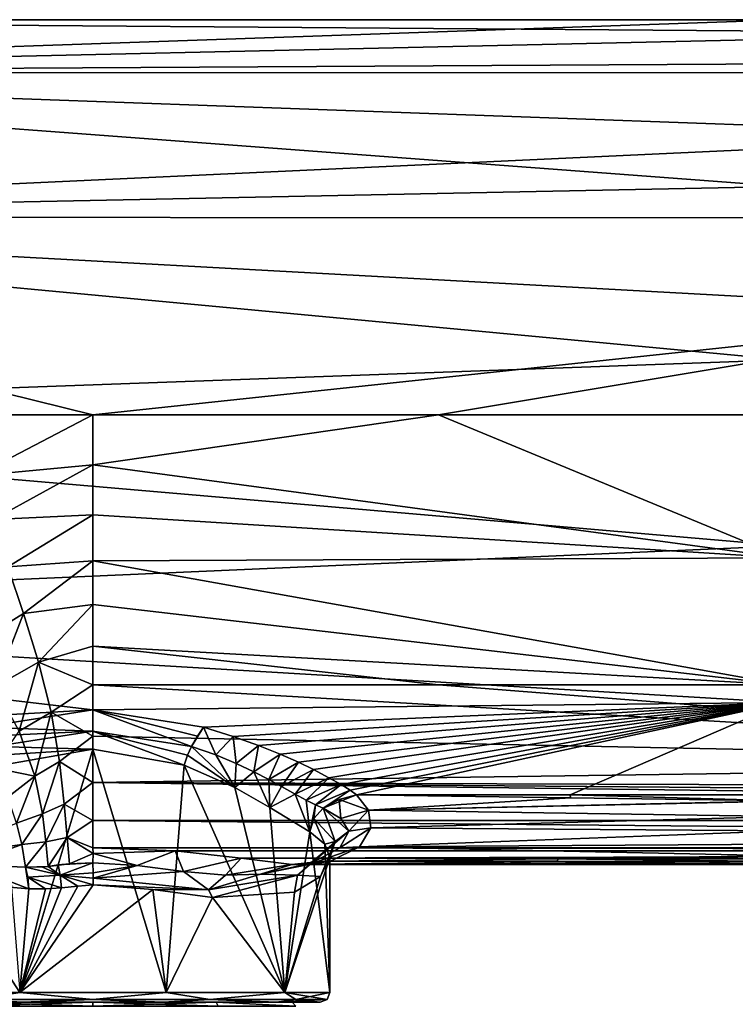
# Model space of a CAD drawing. Header units: millimetres. Extents: x -139 to 105, y 4 to 139.
# Tile 5 of 20: x -79 to -42, y 46 to 96. Entities that reach past the tile are written whole.
import ezdxf

# ---------------------------------------------------------------- set-up
doc = ezdxf.new("R2010")
doc.units = ezdxf.units.MM
doc.header["$LTSCALE"] = 69.95134
for name, color, linetype in [('102', 7, 'CONTINUOUS'), ('103', 7, 'CONTINUOUS'), ('106', 7, 'CONTINUOUS'), ('126', 7, 'CONTINUOUS'), ('127', 7, 'CONTINUOUS'), ('128', 7, 'CONTINUOUS'), ('129', 7, 'CONTINUOUS'), ('130', 7, 'CONTINUOUS'), ('131', 7, 'CONTINUOUS'), ('132', 7, 'CONTINUOUS'), ('133', 7, 'CONTINUOUS'), ('134', 7, 'CONTINUOUS'), ('135', 7, 'CONTINUOUS'), ('140', 7, 'CONTINUOUS'), ('141', 7, 'CONTINUOUS'), ('142', 7, 'CONTINUOUS'), ('143', 7, 'CONTINUOUS'), ('144', 7, 'CONTINUOUS'), ('145', 7, 'CONTINUOUS'), ('146', 7, 'CONTINUOUS'), ('147', 7, 'CONTINUOUS'), ('178', 7, 'CONTINUOUS'), ('180', 7, 'CONTINUOUS'), ('181', 7, 'CONTINUOUS'), ('182', 7, 'CONTINUOUS'), ('183', 7, 'CONTINUOUS'), ('230', 7, 'CONTINUOUS'), ('231', 7, 'CONTINUOUS')]:
    doc.layers.add(name, color=color, linetype=linetype)

msp = doc.modelspace()

# ---------------------------------------------------------------- linework, layer by layer
at = {"layer": '102', "color": 7, "linetype": 'CONTINUOUS'}
for points in [[(-62.978, 53.474, -7.739), (-51.489, 53.474, -7.731), (-51.443, 53.604, -7.174), (-62.978, 53.474, -7.739)], [(-51.489, 53.474, -7.731), (-40, 53.471, -7.739), (-51.443, 53.604, -7.174), (-51.489, 53.474, -7.731)], [(-40, 53.734, -6.612), (-51.443, 53.604, -7.174), (-40, 53.602, -7.178), (-40, 53.734, -6.612)], [(-40, 53.471, -7.739), (-40, 53.602, -7.178), (-51.443, 53.604, -7.174), (-40, 53.471, -7.739)]]:
    msp.add_3dface(points, dxfattribs=at)
at = {"layer": '103', "color": 7, "linetype": 'CONTINUOUS'}
for points in [[(-75, 62.397, -19.583), (-57.5, 62.397, -19.583), (-6.891, 58.431, -18.361), (-75, 62.397, -19.583)], [(-75, 59.806, -18.995), (-75, 62.397, -19.583), (-6.891, 58.431, -18.361), (-75, 59.806, -18.995)], [(-57.5, 62.397, -19.583), (-40, 62.397, -19.583), (-6.891, 58.431, -18.361), (-57.5, 62.397, -19.583)], [(-75, 57.461, -17.746), (-75, 59.806, -18.995), (-6.891, 58.431, -18.361), (-75, 57.461, -17.746)], [(-3.418, 57.221, -17.568), (-75, 57.461, -17.746), (-6.891, 58.431, -18.361), (-3.418, 57.221, -17.568)], [(-75, 55.535, -15.932), (-75, 57.461, -17.746), (75, 55.537, -15.935), (-75, 55.535, -15.932)], [(75, 55.537, -15.935), (-75, 57.461, -17.746), (0, 56.851, -17.271), (75, 55.537, -15.935)], [(0, 56.851, -17.271), (-75, 57.461, -17.746), (-3.418, 57.221, -17.568), (0, 56.851, -17.271)], [(75, 54.152, -13.678), (-75, 55.535, -15.932), (75, 55.537, -15.935), (75, 54.152, -13.678)], [(-75, 54.152, -13.678), (-75, 55.535, -15.932), (75, 54.152, -13.678), (-75, 54.152, -13.678)], [(-70.836, 54.006, -13.331), (-75, 54.152, -13.678), (70.782, 54.001, -13.318), (-70.836, 54.006, -13.331)], [(70.782, 54.001, -13.318), (-75, 54.152, -13.678), (75, 54.152, -13.678), (70.782, 54.001, -13.318)], [(-67.499, 53.629, -12.192), (-70.836, 54.006, -13.331), (70.782, 54.001, -13.318), (-67.499, 53.629, -12.192)], [(67.444, 53.622, -12.165), (-67.499, 53.629, -12.192), (70.782, 54.001, -13.318), (67.444, 53.622, -12.165)], [(-64.933, 53.315, -10.276), (-67.499, 53.629, -12.192), (67.444, 53.622, -12.165), (-64.933, 53.315, -10.276)], [(64.908, 53.313, -10.243), (-64.933, 53.315, -10.276), (67.444, 53.622, -12.165), (64.908, 53.313, -10.243)], [(-62.978, 53.474, -7.739), (-64.933, 53.315, -10.276), (-51.489, 53.474, -7.731), (-62.978, 53.474, -7.739)], [(-40, 53.471, -7.739), (-51.489, 53.474, -7.731), (-64.933, 53.315, -10.276), (-40, 53.471, -7.739)], [(51, 53.473, -7.739), (5.499, 53.473, -7.739), (-64.933, 53.315, -10.276), (51, 53.473, -7.739)], [(51, 53.473, -7.739), (-64.933, 53.315, -10.276), (56.989, 53.473, -7.739), (51, 53.473, -7.739)], [(5.499, 53.473, -7.739), (-40, 53.471, -7.739), (-64.933, 53.315, -10.276), (5.499, 53.473, -7.739)], [(56.989, 53.473, -7.739), (-64.933, 53.315, -10.276), (62.978, 53.473, -7.739), (56.989, 53.473, -7.739)], [(62.978, 53.473, -7.739), (-64.933, 53.315, -10.276), (64.908, 53.313, -10.243), (62.978, 53.473, -7.739)]]:
    msp.add_3dface(points, dxfattribs=at)
at = {"layer": '106', "color": 7, "linetype": 'CONTINUOUS'}
for points in [[(-115.5, 96.063, 0), (-40, 96.063, 0), (-26.667, 95.383, -5.171), (-115.5, 96.063, 0)], [(-115.5, 93.383, -10), (-115.5, 96.063, 0), (-26.667, 95.383, -5.171), (-115.5, 93.383, -10)], [(-26.667, 93.382, -10.002), (-115.5, 93.383, -10), (-26.667, 95.383, -5.171), (-26.667, 93.382, -10.002)], [(-115.5, 86.063, -17.32), (-115.5, 93.383, -10), (-26.667, 90.193, -14.154), (-115.5, 86.063, -17.32)], [(-26.667, 90.193, -14.154), (-115.5, 93.383, -10), (-26.667, 93.382, -10.002), (-26.667, 90.193, -14.154)], [(-26.667, 86.04, -17.333), (-115.5, 86.063, -17.32), (-26.667, 90.193, -14.154), (-26.667, 86.04, -17.333)], [(-115.5, 76.063, -20), (-115.5, 86.063, -17.32), (-75, 76.063, -20), (-115.5, 76.063, -20)], [(-75, 76.063, -20), (-115.5, 86.063, -17.32), (-26.667, 81.211, -19.326), (-75, 76.063, -20)], [(-26.667, 81.211, -19.326), (-115.5, 86.063, -17.32), (-26.667, 86.04, -17.333), (-26.667, 81.211, -19.326)], [(-75, 76.063, -20), (-26.667, 81.211, -19.326), (-57.5, 76.063, -20), (-75, 76.063, -20)], [(-40, 76.063, -20), (-57.5, 76.063, -20), (-26.667, 81.211, -19.326), (-40, 76.063, -20)]]:
    msp.add_3dface(points, dxfattribs=at)
at = {"layer": '126', "color": 7, "linetype": 'CONTINUOUS'}
for points in [[(-61.663, 56.838, 5.513), (-61.047, 56.063, 2.753), (-50.827, 56.689, 4.969), (-61.663, 56.838, 5.513)], [(-50.827, 56.689, 4.969), (-61.047, 56.063, 2.753), (-40, 56.539, 4.425), (-50.827, 56.689, 4.969)], [(-40, 56.539, 4.425), (-61.047, 56.063, 2.753), (-40, 56.52, 4.353), (-40, 56.539, 4.425)], [(-39.977, 55.738, 1.552), (-40, 56.52, 4.353), (-61.047, 56.063, 2.753), (-39.977, 55.738, 1.552)], [(-60.927, 55.171, -0.564), (-39.977, 55.738, 1.552), (-61.047, 56.063, 2.753), (-60.927, 55.171, -0.564)], [(-40.036, 55.023, -1.132), (-39.977, 55.738, 1.552), (-60.927, 55.171, -0.564), (-40.036, 55.023, -1.132)], [(-61.497, 54.208, -4.393), (-40.036, 55.023, -1.132), (-60.927, 55.171, -0.564), (-61.497, 54.208, -4.393)], [(-39.985, 54.35, -3.822), (-40.036, 55.023, -1.132), (-61.497, 54.208, -4.393), (-39.985, 54.35, -3.822)], [(-39.999, 53.752, -6.542), (-39.985, 54.35, -3.822), (-61.497, 54.208, -4.393), (-39.999, 53.752, -6.542)], [(-62.978, 53.474, -7.739), (-39.999, 53.752, -6.542), (-61.497, 54.208, -4.393), (-62.978, 53.474, -7.739)], [(-62.978, 53.474, -7.739), (-51.443, 53.604, -7.174), (-39.999, 53.752, -6.542), (-62.978, 53.474, -7.739)], [(-40, 53.734, -6.612), (-39.999, 53.752, -6.542), (-51.443, 53.604, -7.174), (-40, 53.734, -6.612)]]:
    msp.add_3dface(points, dxfattribs=at)
at = {"layer": '127', "color": 7, "linetype": 'CONTINUOUS'}
for points in [[(-61.047, 56.063, 2.753), (-61.663, 56.838, 5.513), (-62.53, 56.608, 5.15), (-61.047, 56.063, 2.753)], [(-62.53, 56.608, 5.15), (-63.343, 56.163, 4.883), (-62.45, 55.648, 2.461), (-62.53, 56.608, 5.15)], [(-61.047, 56.063, 2.753), (-62.53, 56.608, 5.15), (-62.45, 55.648, 2.461), (-61.047, 56.063, 2.753)], [(-62.052, 55.007, -0.338), (-61.047, 56.063, 2.753), (-62.45, 55.648, 2.461), (-62.052, 55.007, -0.338)], [(-60.927, 55.171, -0.564), (-61.047, 56.063, 2.753), (-62.052, 55.007, -0.338), (-60.927, 55.171, -0.564)], [(-61.497, 54.208, -4.393), (-60.927, 55.171, -0.564), (-62.501, 54.158, -3.612), (-61.497, 54.208, -4.393)], [(-62.501, 54.158, -3.612), (-60.927, 55.171, -0.564), (-62.052, 55.007, -0.338), (-62.501, 54.158, -3.612)], [(-62.978, 53.474, -7.739), (-61.497, 54.208, -4.393), (-64.073, 53.317, -7.055), (-62.978, 53.474, -7.739)], [(-64.073, 53.317, -7.055), (-61.497, 54.208, -4.393), (-62.501, 54.158, -3.612), (-64.073, 53.317, -7.055)], [(-63.529, 53.466, -7.409), (-62.978, 53.474, -7.739), (-64.073, 53.317, -7.055), (-63.529, 53.466, -7.409)]]:
    msp.add_3dface(points, dxfattribs=at)
at = {"layer": '128', "color": 7, "linetype": 'CONTINUOUS'}
for points in [[(-62.741, 54.472, -0.204), (-63.343, 56.163, 4.883), (-63.814, 55.639, 4.794), (-62.741, 54.472, -0.204)], [(-63.343, 56.163, 4.883), (-62.052, 55.007, -0.338), (-62.45, 55.648, 2.461), (-63.343, 56.163, 4.883)], [(-62.052, 55.007, -0.338), (-63.343, 56.163, 4.883), (-62.741, 54.472, -0.204), (-62.052, 55.007, -0.338)], [(-64.023, 54.961, 4.848), (-63.262, 54.339, 2.495), (-63.814, 55.639, 4.794), (-64.023, 54.961, 4.848)], [(-63.262, 54.339, 2.495), (-62.741, 54.472, -0.204), (-63.814, 55.639, 4.794), (-63.262, 54.339, 2.495)], [(-63, 53.654), (-62.741, 54.472, -0.204), (-63.262, 54.339, 2.495), (-63, 53.654)]]:
    msp.add_3dface(points, dxfattribs=at)
at = {"layer": '129', "color": 7, "linetype": 'CONTINUOUS'}
for points in [[(-64.073, 53.317, -7.055), (-62.052, 55.007, -0.338), (-64.639, 52.775, -6.593), (-64.073, 53.317, -7.055)], [(-62.052, 55.007, -0.338), (-62.741, 54.472, -0.204), (-64.639, 52.775, -6.593), (-62.052, 55.007, -0.338)], [(-64.073, 53.317, -7.055), (-62.501, 54.158, -3.612), (-62.052, 55.007, -0.338), (-64.073, 53.317, -7.055)], [(-64.639, 52.775, -6.593), (-62.741, 54.472, -0.204), (-63.472, 52.699, -3.332), (-64.639, 52.775, -6.593)], [(-62.741, 54.472, -0.204), (-63, 53.654), (-63.472, 52.699, -3.332), (-62.741, 54.472, -0.204)], [(-64.799, 51.918, -6.321), (-64.639, 52.775, -6.593), (-63.472, 52.699, -3.332), (-64.799, 51.918, -6.321)]]:
    msp.add_3dface(points, dxfattribs=at)
at = {"layer": '130', "color": 7, "linetype": 'CONTINUOUS'}
for points in [[(-75, 53.399, -12.491), (-72.765, 53.255, -12.269), (-74.988, 52.895, -12.128), (-75, 53.399, -12.491)], [(-64.073, 53.317, -7.055), (-64.639, 52.775, -6.593), (-66.521, 52.825, -9.479), (-64.073, 53.317, -7.055)], [(-72.765, 53.255, -12.269), (-74.985, 52.614, -12.036), (-74.988, 52.895, -12.128), (-72.765, 53.255, -12.269)], [(-70.409, 52.959, -11.6), (-74.985, 52.614, -12.036), (-72.765, 53.255, -12.269), (-70.409, 52.959, -11.6)], [(-69.143, 52.023, -10.524), (-74.985, 52.614, -12.036), (-70.409, 52.959, -11.6), (-69.143, 52.023, -10.524)], [(-68.282, 52.768, -10.602), (-69.143, 52.023, -10.524), (-70.409, 52.959, -11.6), (-68.282, 52.768, -10.602)], [(-64.639, 52.775, -6.593), (-69.143, 52.023, -10.524), (-66.521, 52.825, -9.479), (-64.639, 52.775, -6.593)], [(-66.521, 52.825, -9.479), (-69.143, 52.023, -10.524), (-68.282, 52.768, -10.602), (-66.521, 52.825, -9.479)], [(-74.985, 52.614, -12.036), (-69.143, 52.023, -10.524), (-74.98, 52.289, -12), (-74.985, 52.614, -12.036)], [(-69.143, 52.023, -10.524), (-64.639, 52.775, -6.593), (-68.944, 51.642, -10.36), (-69.143, 52.023, -10.524)], [(-64.639, 52.775, -6.593), (-64.799, 51.918, -6.321), (-68.944, 51.642, -10.36), (-64.639, 52.775, -6.593)], [(-74.98, 52.289, -12), (-69.143, 52.023, -10.524), (-71.961, 52.056, -11.609), (-74.98, 52.289, -12)], [(-71.961, 52.056, -11.609), (-69.143, 52.023, -10.524), (-68.944, 51.642, -10.36), (-71.961, 52.056, -11.609)]]:
    msp.add_3dface(points, dxfattribs=at)
at = {"layer": '131', "color": 7, "linetype": 'CONTINUOUS'}
for points in [[(-63.472, 52.699, -3.332), (-63, 53.654), (-65.292, 46.838, -7.053), (-63.472, 52.699, -3.332)], [(-63, 53.654), (-63, 46.838), (-65.292, 46.838, -7.053), (-63, 53.654)], [(-84.708, 46.838, -7.053), (-82.346, 52.438, -9.489), (-78.708, 46.838, -11.413), (-84.708, 46.838, -7.053)], [(-82.346, 52.438, -9.489), (-78.243, 52.078, -11.553), (-78.708, 46.838, -11.413), (-82.346, 52.438, -9.489)], [(-64.799, 51.918, -6.321), (-63.472, 52.699, -3.332), (-65.292, 46.838, -7.053), (-64.799, 51.918, -6.321)], [(-74.98, 52.289, -12), (-71.961, 52.056, -11.609), (-78.708, 46.838, -11.413), (-74.98, 52.289, -12)], [(-75.765, 52.223, -11.976), (-74.98, 52.289, -12), (-78.708, 46.838, -11.413), (-75.765, 52.223, -11.976)], [(-76.589, 52.135, -11.894), (-75.765, 52.223, -11.976), (-78.708, 46.838, -11.413), (-76.589, 52.135, -11.894)], [(-77.398, 52.088, -11.758), (-76.589, 52.135, -11.894), (-78.708, 46.838, -11.413), (-77.398, 52.088, -11.758)], [(-78.243, 52.078, -11.553), (-77.398, 52.088, -11.758), (-78.708, 46.838, -11.413), (-78.243, 52.078, -11.553)], [(-78.708, 46.838, -11.413), (-71.961, 52.056, -11.609), (-71.292, 46.838, -11.413), (-78.708, 46.838, -11.413)], [(-71.961, 52.056, -11.609), (-68.944, 51.642, -10.36), (-71.292, 46.838, -11.413), (-71.961, 52.056, -11.609)], [(-68.944, 51.642, -10.36), (-64.799, 51.918, -6.321), (-65.292, 46.838, -7.053), (-68.944, 51.642, -10.36)], [(-71.292, 46.838, -11.413), (-68.944, 51.642, -10.36), (-65.292, 46.838, -7.053), (-71.292, 46.838, -11.413)]]:
    msp.add_3dface(points, dxfattribs=at)
at = {"layer": '132', "color": 7, "linetype": 'CONTINUOUS'}
for points in [[(-84.708, 46.838, -7.053), (-78.708, 46.838, -11.413), (-80.927, 46.484, -10.265), (-84.708, 46.838, -7.053)], [(-78.708, 46.838, -11.413), (-75, 46.484, -11.854), (-80.927, 46.484, -10.265), (-78.708, 46.838, -11.413)], [(-78.708, 46.838, -11.413), (-71.292, 46.838, -11.413), (-75, 46.484, -11.854), (-78.708, 46.838, -11.413)], [(-71.292, 46.838, -11.413), (-69.073, 46.484, -10.265), (-75, 46.484, -11.854), (-71.292, 46.838, -11.413)], [(-71.292, 46.838, -11.413), (-65.292, 46.838, -7.053), (-69.073, 46.484, -10.265), (-71.292, 46.838, -11.413)], [(-65.292, 46.838, -7.053), (-64.735, 46.484, -5.927), (-69.073, 46.484, -10.265), (-65.292, 46.838, -7.053)], [(-65.292, 46.838, -7.053), (-63, 46.838), (-64.735, 46.484, -5.927), (-65.292, 46.838, -7.053)], [(-63, 46.838), (-63.146, 46.484), (-64.735, 46.484, -5.927), (-63, 46.838)], [(-78.568, 46.338, -10.932), (-84.315, 46.338, -6.743), (-80.927, 46.484, -10.265), (-78.568, 46.338, -10.932)], [(-75, 46.484, -11.854), (-78.568, 46.338, -10.932), (-80.927, 46.484, -10.265), (-75, 46.484, -11.854)], [(-71.457, 46.338, -10.94), (-78.568, 46.338, -10.932), (-75, 46.484, -11.854), (-71.457, 46.338, -10.94)], [(-69.073, 46.484, -10.265), (-71.457, 46.338, -10.94), (-75, 46.484, -11.854), (-69.073, 46.484, -10.265)], [(-65.7, 46.338, -6.764), (-71.457, 46.338, -10.94), (-69.073, 46.484, -10.265), (-65.7, 46.338, -6.764)], [(-64.735, 46.484, -5.927), (-65.7, 46.338, -6.764), (-69.073, 46.484, -10.265), (-64.735, 46.484, -5.927)], [(-63.5, 46.338), (-65.7, 46.338, -6.764), (-63.146, 46.484), (-63.5, 46.338)], [(-63.146, 46.484), (-65.7, 46.338, -6.764), (-64.735, 46.484, -5.927), (-63.146, 46.484)]]:
    msp.add_3dface(points, dxfattribs=at)
at = {"layer": '133', "color": 7, "linetype": 'CONTINUOUS'}
for points in [[(-84.315, 46.338, -6.743), (-78.568, 46.338, -10.932), (-81.231, 46.338, -8.574), (-84.315, 46.338, -6.743)], [(-78.543, 46.338, 10.94), (-84.3, 46.338, 6.764), (-81.231, 46.338, 8.574), (-78.543, 46.338, 10.94)], [(-81.231, 46.338, -8.574), (-78.568, 46.338, -10.932), (-75, 46.338, -10.6), (-81.231, 46.338, -8.574)], [(-75, 46.338, 10.6), (-78.543, 46.338, 10.94), (-81.231, 46.338, 8.574), (-75, 46.338, 10.6)], [(-78.568, 46.338, -10.932), (-71.457, 46.338, -10.94), (-75, 46.338, -10.6), (-78.568, 46.338, -10.932)], [(-71.432, 46.338, 10.932), (-78.543, 46.338, 10.94), (-75, 46.338, 10.6), (-71.432, 46.338, 10.932)], [(-75, 46.338, -10.6), (-71.457, 46.338, -10.94), (-68.769, 46.338, -8.574), (-75, 46.338, -10.6)], [(-71.432, 46.338, 10.932), (-75, 46.338, 10.6), (-68.769, 46.338, 8.574), (-71.432, 46.338, 10.932)], [(-71.457, 46.338, -10.94), (-65.7, 46.338, -6.764), (-68.769, 46.338, -8.574), (-71.457, 46.338, -10.94)], [(-65.685, 46.338, 6.743), (-71.432, 46.338, 10.932), (-68.769, 46.338, 8.574), (-65.685, 46.338, 6.743)], [(-68.769, 46.338, -8.574), (-65.7, 46.338, -6.764), (-64.92, 46.338, -3.278), (-68.769, 46.338, -8.574)], [(-64.92, 46.338, 3.278), (-65.685, 46.338, 6.743), (-68.769, 46.338, 8.574), (-64.92, 46.338, 3.278)], [(-65.7, 46.338, -6.764), (-63.5, 46.338), (-64.92, 46.338, -3.278), (-65.7, 46.338, -6.764)], [(-63.5, 46.338), (-65.685, 46.338, 6.743), (-64.92, 46.338, 3.278), (-63.5, 46.338)], [(-64.92, 46.338, -3.278), (-63.5, 46.338), (-64.92, 46.338, 3.278), (-64.92, 46.338, -3.278)]]:
    msp.add_3dface(points, dxfattribs=at)
at = {"layer": '134', "color": 7, "linetype": 'CONTINUOUS'}
for points in [[(-80.927, 46.484, 10.265), (-75, 46.484, 11.854), (-78.708, 46.838, 11.413), (-80.927, 46.484, 10.265)], [(-78.708, 46.838, 11.413), (-75, 46.484, 11.854), (-71.292, 46.838, 11.413), (-78.708, 46.838, 11.413)], [(-75, 46.484, 11.854), (-69.073, 46.484, 10.265), (-71.292, 46.838, 11.413), (-75, 46.484, 11.854)], [(-71.292, 46.838, 11.413), (-69.073, 46.484, 10.265), (-65.292, 46.838, 7.053), (-71.292, 46.838, 11.413)], [(-69.073, 46.484, 10.265), (-64.735, 46.484, 5.927), (-65.292, 46.838, 7.053), (-69.073, 46.484, 10.265)], [(-63.146, 46.484), (-63, 46.838), (-65.292, 46.838, 7.053), (-63.146, 46.484)], [(-64.735, 46.484, 5.927), (-63.146, 46.484), (-65.292, 46.838, 7.053), (-64.735, 46.484, 5.927)], [(-84.3, 46.338, 6.764), (-78.543, 46.338, 10.94), (-80.927, 46.484, 10.265), (-84.3, 46.338, 6.764)], [(-80.927, 46.484, 10.265), (-78.543, 46.338, 10.94), (-75, 46.484, 11.854), (-80.927, 46.484, 10.265)], [(-78.543, 46.338, 10.94), (-71.432, 46.338, 10.932), (-75, 46.484, 11.854), (-78.543, 46.338, 10.94)], [(-75, 46.484, 11.854), (-71.432, 46.338, 10.932), (-69.073, 46.484, 10.265), (-75, 46.484, 11.854)], [(-71.432, 46.338, 10.932), (-65.685, 46.338, 6.743), (-69.073, 46.484, 10.265), (-71.432, 46.338, 10.932)], [(-69.073, 46.484, 10.265), (-65.685, 46.338, 6.743), (-64.735, 46.484, 5.927), (-69.073, 46.484, 10.265)], [(-65.685, 46.338, 6.743), (-63.5, 46.338), (-64.735, 46.484, 5.927), (-65.685, 46.338, 6.743)], [(-63.5, 46.338), (-63.146, 46.484), (-64.735, 46.484, 5.927), (-63.5, 46.338)]]:
    msp.add_3dface(points, dxfattribs=at)
at = {"layer": '135', "color": 7, "linetype": 'CONTINUOUS'}
for points in [[(-79.614, 58.34, 11.078), (-78.708, 46.838, 11.413), (-75, 59.148, 12), (-79.614, 58.34, 11.078)], [(-78.708, 46.838, 11.413), (-71.292, 46.838, 11.413), (-75, 59.148, 12), (-78.708, 46.838, 11.413)], [(-75, 59.148, 12), (-71.292, 46.838, 11.413), (-70.386, 58.34, 11.078), (-75, 59.148, 12)], [(-71.292, 46.838, 11.413), (-65.292, 46.838, 7.053), (-70.386, 58.34, 11.078), (-71.292, 46.838, 11.413)], [(-70.386, 58.34, 11.078), (-65.292, 46.838, 7.053), (-67.814, 57.213, 9.61), (-70.386, 58.34, 11.078)], [(-67.814, 57.213, 9.61), (-65.292, 46.838, 7.053), (-66.048, 56.204, 7.992), (-67.814, 57.213, 9.61)], [(-65.292, 46.838, 7.053), (-64.023, 54.961, 4.848), (-66.048, 56.204, 7.992), (-65.292, 46.838, 7.053)], [(-63, 46.838), (-64.023, 54.961, 4.848), (-65.292, 46.838, 7.053), (-63, 46.838)], [(-63.262, 54.339, 2.495), (-64.023, 54.961, 4.848), (-63, 46.838), (-63.262, 54.339, 2.495)], [(-63, 53.654), (-63.262, 54.339, 2.495), (-63, 46.838), (-63, 53.654)]]:
    msp.add_3dface(points, dxfattribs=at)
at = {"layer": '140', "color": 7, "linetype": 'CONTINUOUS'}
for points in [[(-78.243, 52.078, -11.553), (-82.346, 52.438, -9.489), (-81.384, 53.298, -10.706), (-78.243, 52.078, -11.553)], [(-78.417, 53.179, -12.004), (-78.243, 52.078, -11.553), (-81.384, 53.298, -10.706), (-78.417, 53.179, -12.004)], [(-78.294, 52.678, -11.669), (-78.243, 52.078, -11.553), (-78.417, 53.179, -12.004), (-78.294, 52.678, -11.669)]]:
    msp.add_3dface(points, dxfattribs=at)
at = {"layer": '141', "color": 7, "linetype": 'CONTINUOUS'}
for points in [[(-78.6, 54.317, -13.489), (-83.218, 53.661, -9.306), (-78.866, 55.397, -14.854), (-78.6, 54.317, -13.489)], [(-81.384, 53.298, -10.706), (-83.218, 53.661, -9.306), (-78.6, 54.317, -13.489), (-81.384, 53.298, -10.706)], [(-78.417, 53.179, -12.004), (-81.384, 53.298, -10.706), (-78.6, 54.317, -13.489), (-78.417, 53.179, -12.004)]]:
    msp.add_3dface(points, dxfattribs=at)
at = {"layer": '142', "color": 7, "linetype": 'CONTINUOUS'}
for points in [[(-80.932, 72.981, -19.761), (-75, 76.063, -20), (-75, 73.535, -19.986), (-80.932, 72.981, -19.761)], [(-80.052, 70.777, -19.56), (-80.932, 72.981, -19.761), (-75, 73.535, -19.986), (-80.052, 70.777, -19.56)], [(-75, 71.009, -19.948), (-80.052, 70.777, -19.56), (-75, 73.535, -19.986), (-75, 71.009, -19.948)], [(-79.308, 68.379, -19.428), (-80.052, 70.777, -19.56), (-75, 71.009, -19.948), (-79.308, 68.379, -19.428)], [(-75, 68.675, -19.892), (-79.308, 68.379, -19.428), (-75, 71.009, -19.948), (-75, 68.675, -19.892)], [(-79.308, 68.379, -19.428), (-78.518, 66.022, -19.31), (-81.418, 64.225, -18.187), (-79.308, 68.379, -19.428)], [(-78.518, 66.022, -19.31), (-79.308, 68.379, -19.428), (-75, 68.675, -19.892), (-78.518, 66.022, -19.31)], [(-75, 66.476, -19.818), (-78.518, 66.022, -19.31), (-75, 68.675, -19.892), (-75, 66.476, -19.818)], [(-77.748, 63.555, -19.215), (-78.518, 66.022, -19.31), (-75, 66.476, -19.818), (-77.748, 63.555, -19.215)], [(-75, 64.356, -19.717), (-77.748, 63.555, -19.215), (-75, 66.476, -19.818), (-75, 64.356, -19.717)], [(-81.418, 64.225, -18.187), (-78.518, 66.022, -19.31), (-79.958, 62.302, -18.219), (-81.418, 64.225, -18.187)], [(-78.518, 66.022, -19.31), (-77.748, 63.555, -19.215), (-79.958, 62.302, -18.219), (-78.518, 66.022, -19.31)], [(-75, 62.397, -19.583), (-77.748, 63.555, -19.215), (-75, 64.356, -19.717), (-75, 62.397, -19.583)], [(-79.958, 62.302, -18.219), (-77.748, 63.555, -19.215), (-78.726, 60.054, -18.043), (-79.958, 62.302, -18.219)], [(-77.748, 63.555, -19.215), (-77.109, 61.013, -18.969), (-78.726, 60.054, -18.043), (-77.748, 63.555, -19.215)], [(-75, 62.397, -19.583), (-77.109, 61.013, -18.969), (-77.748, 63.555, -19.215), (-75, 62.397, -19.583)], [(-75, 62.397, -19.583), (-75, 59.806, -18.995), (-77.109, 61.013, -18.969), (-75, 62.397, -19.583)], [(-78.726, 60.054, -18.043), (-77.109, 61.013, -18.969), (-77.943, 57.781, -17.168), (-78.726, 60.054, -18.043)], [(-77.109, 61.013, -18.969), (-76.692, 58.53, -18.082), (-77.943, 57.781, -17.168), (-77.109, 61.013, -18.969)], [(-75, 59.806, -18.995), (-76.692, 58.53, -18.082), (-77.109, 61.013, -18.969), (-75, 59.806, -18.995)], [(-80.012, 58.208, -16.553), (-78.726, 60.054, -18.043), (-77.943, 57.781, -17.168), (-80.012, 58.208, -16.553)], [(-75, 59.806, -18.995), (-75, 57.461, -17.746), (-76.692, 58.53, -18.082), (-75, 59.806, -18.995)], [(-77.943, 57.781, -17.168), (-76.692, 58.53, -18.082), (-77.556, 55.872, -15.743), (-77.943, 57.781, -17.168)], [(-76.692, 58.53, -18.082), (-76.451, 56.366, -16.568), (-77.556, 55.872, -15.743), (-76.692, 58.53, -18.082)], [(-75, 57.461, -17.746), (-76.451, 56.366, -16.568), (-76.692, 58.53, -18.082), (-75, 57.461, -17.746)], [(-79.311, 56.727, -15.884), (-80.012, 58.208, -16.553), (-77.943, 57.781, -17.168), (-79.311, 56.727, -15.884)], [(-78.866, 55.397, -14.854), (-79.311, 56.727, -15.884), (-77.943, 57.781, -17.168), (-78.866, 55.397, -14.854)], [(-78.866, 55.397, -14.854), (-77.943, 57.781, -17.168), (-77.556, 55.872, -15.743), (-78.866, 55.397, -14.854)], [(-75, 57.461, -17.746), (-75, 55.535, -15.932), (-76.451, 56.366, -16.568), (-75, 57.461, -17.746)], [(-77.556, 55.872, -15.743), (-76.451, 56.366, -16.568), (-77.383, 54.456, -14.002), (-77.556, 55.872, -15.743)], [(-76.451, 56.366, -16.568), (-76.3, 54.676, -14.598), (-77.383, 54.456, -14.002), (-76.451, 56.366, -16.568)], [(-75, 55.535, -15.932), (-76.3, 54.676, -14.598), (-76.451, 56.366, -16.568), (-75, 55.535, -15.932)], [(-78.6, 54.317, -13.489), (-78.866, 55.397, -14.854), (-77.556, 55.872, -15.743), (-78.6, 54.317, -13.489)], [(-78.6, 54.317, -13.489), (-77.556, 55.872, -15.743), (-77.383, 54.456, -14.002), (-78.6, 54.317, -13.489)], [(-75, 55.535, -15.932), (-75, 54.152, -13.678), (-76.3, 54.676, -14.598), (-75, 55.535, -15.932)], [(-78.417, 53.179, -12.004), (-78.6, 54.317, -13.489), (-77.383, 54.456, -14.002), (-78.417, 53.179, -12.004)], [(-78.417, 53.179, -12.004), (-77.383, 54.456, -14.002), (-77.27, 53.217, -12.296), (-78.417, 53.179, -12.004)], [(-77.383, 54.456, -14.002), (-76.3, 54.676, -14.598), (-77.27, 53.217, -12.296), (-77.383, 54.456, -14.002)], [(-76.3, 54.676, -14.598), (-76.184, 53.351, -12.496), (-77.27, 53.217, -12.296), (-76.3, 54.676, -14.598)], [(-76.3, 54.676, -14.598), (-75, 54.152, -13.678), (-74.995, 53.868, -13.122), (-76.3, 54.676, -14.598)], [(-76.184, 53.351, -12.496), (-76.3, 54.676, -14.598), (-74.995, 53.868, -13.122), (-76.184, 53.351, -12.496)], [(-75, 53.399, -12.491), (-76.184, 53.351, -12.496), (-74.995, 53.868, -13.122), (-75, 53.399, -12.491)], [(-76.184, 53.351, -12.496), (-76.757, 53.291, -12.426), (-77.27, 53.217, -12.296), (-76.184, 53.351, -12.496)], [(-78.417, 53.179, -12.004), (-77.27, 53.217, -12.296), (-77.595, 53.19, -12.212), (-78.417, 53.179, -12.004)]]:
    msp.add_3dface(points, dxfattribs=at)
at = {"layer": '143', "color": 7, "linetype": 'CONTINUOUS'}
for points in [[(-78.417, 53.179, -12.004), (-77.595, 53.19, -12.212), (-76.661, 52.774, -12.03), (-78.417, 53.179, -12.004)], [(-78.294, 52.678, -11.669), (-78.417, 53.179, -12.004), (-76.661, 52.774, -12.03), (-78.294, 52.678, -11.669)], [(-77.595, 53.19, -12.212), (-77.27, 53.217, -12.296), (-76.661, 52.774, -12.03), (-77.595, 53.19, -12.212)], [(-77.27, 53.217, -12.296), (-76.757, 53.291, -12.426), (-76.661, 52.774, -12.03), (-77.27, 53.217, -12.296)], [(-76.589, 52.135, -11.894), (-78.294, 52.678, -11.669), (-76.661, 52.774, -12.03), (-76.589, 52.135, -11.894)], [(-76.589, 52.135, -11.894), (-77.398, 52.088, -11.758), (-78.294, 52.678, -11.669), (-76.589, 52.135, -11.894)], [(-77.398, 52.088, -11.758), (-78.243, 52.078, -11.553), (-78.294, 52.678, -11.669), (-77.398, 52.088, -11.758)]]:
    msp.add_3dface(points, dxfattribs=at)
at = {"layer": '144', "color": 7, "linetype": 'CONTINUOUS'}
for points in [[(-75, 53.399, -12.491), (-76.757, 53.291, -12.426), (-76.184, 53.351, -12.496), (-75, 53.399, -12.491)], [(-76.757, 53.291, -12.426), (-75, 53.399, -12.491), (-76.661, 52.774, -12.03), (-76.757, 53.291, -12.426)], [(-75, 53.399, -12.491), (-74.988, 52.895, -12.128), (-76.661, 52.774, -12.03), (-75, 53.399, -12.491)], [(-74.988, 52.895, -12.128), (-74.985, 52.614, -12.036), (-76.661, 52.774, -12.03), (-74.988, 52.895, -12.128)], [(-74.985, 52.614, -12.036), (-74.98, 52.289, -12), (-76.661, 52.774, -12.03), (-74.985, 52.614, -12.036)], [(-74.98, 52.289, -12), (-75.765, 52.223, -11.976), (-76.661, 52.774, -12.03), (-74.98, 52.289, -12)], [(-75.765, 52.223, -11.976), (-76.589, 52.135, -11.894), (-76.661, 52.774, -12.03), (-75.765, 52.223, -11.976)]]:
    msp.add_3dface(points, dxfattribs=at)
at = {"layer": '145', "color": 7, "linetype": 'CONTINUOUS'}
for points in [[(-75, 54.152, -13.678), (-70.836, 54.006, -13.331), (-74.995, 53.868, -13.122), (-75, 54.152, -13.678)], [(-72.765, 53.255, -12.269), (-75, 53.399, -12.491), (-74.995, 53.868, -13.122), (-72.765, 53.255, -12.269)], [(-70.836, 54.006, -13.331), (-72.765, 53.255, -12.269), (-74.995, 53.868, -13.122), (-70.836, 54.006, -13.331)], [(-70.836, 54.006, -13.331), (-70.409, 52.959, -11.6), (-72.765, 53.255, -12.269), (-70.836, 54.006, -13.331)], [(-70.836, 54.006, -13.331), (-67.499, 53.629, -12.192), (-70.409, 52.959, -11.6), (-70.836, 54.006, -13.331)], [(-67.499, 53.629, -12.192), (-68.282, 52.768, -10.602), (-70.409, 52.959, -11.6), (-67.499, 53.629, -12.192)], [(-67.499, 53.629, -12.192), (-64.933, 53.315, -10.276), (-68.282, 52.768, -10.602), (-67.499, 53.629, -12.192)], [(-64.933, 53.315, -10.276), (-66.521, 52.825, -9.479), (-68.282, 52.768, -10.602), (-64.933, 53.315, -10.276)], [(-64.933, 53.315, -10.276), (-63.529, 53.466, -7.409), (-66.521, 52.825, -9.479), (-64.933, 53.315, -10.276)], [(-63.529, 53.466, -7.409), (-64.073, 53.317, -7.055), (-66.521, 52.825, -9.479), (-63.529, 53.466, -7.409)], [(-64.933, 53.315, -10.276), (-62.978, 53.474, -7.739), (-63.529, 53.466, -7.409), (-64.933, 53.315, -10.276)]]:
    msp.add_3dface(points, dxfattribs=at)
at = {"layer": '146', "color": 7, "linetype": 'CONTINUOUS'}
for points in [[(-57.5, 76.063, -20), (-40, 68.835, -19.897), (-75, 73.535, -19.986), (-57.5, 76.063, -20)], [(-75, 76.063, -20), (-57.5, 76.063, -20), (-75, 73.535, -19.986), (-75, 76.063, -20)], [(-40, 76.063, -20), (-40, 68.835, -19.897), (-57.5, 76.063, -20), (-40, 76.063, -20)], [(-40, 68.835, -19.897), (-75, 71.009, -19.948), (-75, 73.535, -19.986), (-40, 68.835, -19.897)], [(-40, 68.835, -19.897), (-75, 68.675, -19.892), (-75, 71.009, -19.948), (-40, 68.835, -19.897)], [(-40, 68.835, -19.897), (-40, 62.397, -19.583), (-75, 68.675, -19.892), (-40, 68.835, -19.897)], [(-40, 62.397, -19.583), (-75, 66.476, -19.818), (-75, 68.675, -19.892), (-40, 62.397, -19.583)], [(-40, 62.397, -19.583), (-75, 64.356, -19.717), (-75, 66.476, -19.818), (-40, 62.397, -19.583)], [(-40, 62.397, -19.583), (-57.5, 62.397, -19.583), (-75, 64.356, -19.717), (-40, 62.397, -19.583)], [(-57.5, 62.397, -19.583), (-75, 62.397, -19.583), (-75, 64.356, -19.717), (-57.5, 62.397, -19.583)]]:
    msp.add_3dface(points, dxfattribs=at)
at = {"layer": '147', "color": 7, "linetype": 'CONTINUOUS'}
for points in [[(-40, 93.83, 9.183), (-40, 96.063, 0), (-117, 93.383, 10), (-40, 93.83, 9.183)], [(-40, 96.063, 0), (-115.5, 96.063, 0), (-117, 93.383, 10), (-40, 96.063, 0)], [(-40, 87.629, 16.316), (-40, 93.83, 9.183), (-117, 93.383, 10), (-40, 87.629, 16.316)], [(-117, 86.063, 17.321), (-40, 87.629, 16.316), (-117, 93.383, 10), (-117, 86.063, 17.321)], [(-40, 78.846, 19.805), (-40, 87.629, 16.316), (-117, 86.063, 17.321), (-40, 78.846, 19.805)], [(-117, 76.063, 20), (-40, 78.846, 19.805), (-117, 86.063, 17.321), (-117, 76.063, 20)], [(-40, 69.442, 18.872), (-40, 78.846, 19.805), (-117, 76.063, 20), (-40, 69.442, 18.872)], [(-117, 66.063, 17.321), (-40, 69.442, 18.872), (-117, 76.063, 20), (-117, 66.063, 17.321)], [(-115.5, 76.063, -20), (-75, 76.063, -20), (-80.932, 72.981, -19.761), (-115.5, 76.063, -20)], [(-40, 61.515, 13.725), (-40, 69.442, 18.872), (-117, 66.063, 17.321), (-40, 61.515, 13.725)], [(-75, 61.133, 13.308), (-40, 61.515, 13.725), (-117, 66.063, 17.321), (-75, 61.133, 13.308)], [(-117, 58.742, 10), (-75, 61.133, 13.308), (-117, 66.063, 17.321), (-117, 58.742, 10)], [(-69.396, 60.257, 12.255), (-40, 61.515, 13.725), (-75, 61.133, 13.308), (-69.396, 60.257, 12.255)], [(-67.904, 59.791, 11.628), (-40, 61.515, 13.725), (-69.396, 60.257, 12.255), (-67.904, 59.791, 11.628)], [(-66.614, 59.334, 10.961), (-40, 61.515, 13.725), (-67.904, 59.791, 11.628), (-66.614, 59.334, 10.961)], [(-65.518, 58.895, 10.26), (-40, 61.515, 13.725), (-66.614, 59.334, 10.961), (-65.518, 58.895, 10.26)], [(-64.599, 58.485, 9.54), (-40, 61.515, 13.725), (-65.518, 58.895, 10.26), (-64.599, 58.485, 9.54)], [(-63.832, 58.112, 8.82), (-40, 61.515, 13.725), (-64.599, 58.485, 9.54), (-63.832, 58.112, 8.82)], [(-63.051, 57.705, 7.937), (-40, 61.515, 13.725), (-63.832, 58.112, 8.82), (-63.051, 57.705, 7.937)], [(-62.44, 57.36, 7.086), (-40, 61.515, 13.725), (-63.051, 57.705, 7.937), (-62.44, 57.36, 7.086)], [(-61.983, 57.073, 6.276), (-40, 61.515, 13.725), (-62.44, 57.36, 7.086), (-61.983, 57.073, 6.276)], [(-61.663, 56.838, 5.513), (-40, 61.515, 13.725), (-61.983, 57.073, 6.276), (-61.663, 56.838, 5.513)], [(-40, 61.515, 13.725), (-61.663, 56.838, 5.513), (-50.832, 56.838, 5.513), (-40, 61.515, 13.725)], [(-40, 56.837, 5.513), (-40, 61.515, 13.725), (-50.832, 56.838, 5.513), (-40, 56.837, 5.513)], [(-80.604, 60.257, 12.255), (-75, 61.133, 13.308), (-117, 58.742, 10), (-80.604, 60.257, 12.255)]]:
    msp.add_3dface(points, dxfattribs=at)
at = {"layer": '178', "color": 7, "linetype": 'CONTINUOUS'}
for points in [[(-61.663, 56.838, 5.513), (-50.827, 56.689, 4.969), (-50.832, 56.838, 5.513), (-61.663, 56.838, 5.513)], [(-40, 56.539, 4.425), (-40, 56.837, 5.513), (-50.832, 56.838, 5.513), (-40, 56.539, 4.425)], [(-50.827, 56.689, 4.969), (-40, 56.539, 4.425), (-50.832, 56.838, 5.513), (-50.827, 56.689, 4.969)]]:
    msp.add_3dface(points, dxfattribs=at)
at = {"layer": '180', "color": 7, "linetype": 'CONTINUOUS'}
for points in [[(-68.782, 58.857, 10.723), (-69.396, 60.257, 12.255), (-70.002, 59.279, 11.308), (-68.782, 58.857, 10.723)], [(-70.002, 59.279, 11.308), (-69.396, 60.257, 12.255), (-69.701, 59.803, 11.748), (-70.002, 59.279, 11.308)], [(-67.904, 59.791, 11.628), (-69.396, 60.257, 12.255), (-68.782, 58.857, 10.723), (-67.904, 59.791, 11.628)], [(-67.742, 58.424, 10.085), (-67.904, 59.791, 11.628), (-68.782, 58.857, 10.723), (-67.742, 58.424, 10.085)], [(-66.614, 59.334, 10.961), (-67.904, 59.791, 11.628), (-67.742, 58.424, 10.085), (-66.614, 59.334, 10.961)], [(-66.855, 58.005, 9.418), (-66.614, 59.334, 10.961), (-67.742, 58.424, 10.085), (-66.855, 58.005, 9.418)], [(-65.518, 58.895, 10.26), (-66.614, 59.334, 10.961), (-66.855, 58.005, 9.418), (-65.518, 58.895, 10.26)], [(-66.098, 57.614, 8.74), (-65.518, 58.895, 10.26), (-66.855, 58.005, 9.418), (-66.098, 57.614, 8.74)], [(-64.599, 58.485, 9.54), (-65.518, 58.895, 10.26), (-66.098, 57.614, 8.74), (-64.599, 58.485, 9.54)], [(-65.449, 57.261, 8.062), (-64.599, 58.485, 9.54), (-66.098, 57.614, 8.74), (-65.449, 57.261, 8.062)], [(-63.832, 58.112, 8.82), (-64.599, 58.485, 9.54), (-65.449, 57.261, 8.062), (-63.832, 58.112, 8.82)], [(-64.765, 56.88, 7.224), (-63.832, 58.112, 8.82), (-65.449, 57.261, 8.062), (-64.765, 56.88, 7.224)], [(-63.051, 57.705, 7.937), (-63.832, 58.112, 8.82), (-64.765, 56.88, 7.224), (-63.051, 57.705, 7.937)], [(-64.2, 56.569, 6.409), (-63.051, 57.705, 7.937), (-64.765, 56.88, 7.224), (-64.2, 56.569, 6.409)], [(-62.44, 57.36, 7.086), (-63.051, 57.705, 7.937), (-64.2, 56.569, 6.409), (-62.44, 57.36, 7.086)], [(-63.732, 56.331, 5.628), (-62.44, 57.36, 7.086), (-64.2, 56.569, 6.409), (-63.732, 56.331, 5.628)], [(-61.983, 57.073, 6.276), (-62.44, 57.36, 7.086), (-63.732, 56.331, 5.628), (-61.983, 57.073, 6.276)], [(-63.343, 56.163, 4.883), (-61.983, 57.073, 6.276), (-63.732, 56.331, 5.628), (-63.343, 56.163, 4.883)], [(-63.343, 56.163, 4.883), (-61.663, 56.838, 5.513), (-61.983, 57.073, 6.276), (-63.343, 56.163, 4.883)], [(-61.663, 56.838, 5.513), (-63.343, 56.163, 4.883), (-62.53, 56.608, 5.15), (-61.663, 56.838, 5.513)]]:
    msp.add_3dface(points, dxfattribs=at)
at = {"layer": '181', "color": 7, "linetype": 'CONTINUOUS'}
for points in [[(-70.386, 58.34, 11.078), (-67.814, 57.213, 9.61), (-70.219, 58.84, 11.109), (-70.386, 58.34, 11.078)], [(-67.814, 57.213, 9.61), (-70.002, 59.279, 11.308), (-70.219, 58.84, 11.109), (-67.814, 57.213, 9.61)], [(-67.814, 57.213, 9.61), (-68.782, 58.857, 10.723), (-70.002, 59.279, 11.308), (-67.814, 57.213, 9.61)], [(-67.814, 57.213, 9.61), (-67.742, 58.424, 10.085), (-68.782, 58.857, 10.723), (-67.814, 57.213, 9.61)], [(-67.814, 57.213, 9.61), (-66.855, 58.005, 9.418), (-67.742, 58.424, 10.085), (-67.814, 57.213, 9.61)], [(-67.814, 57.213, 9.61), (-66.048, 56.204, 7.992), (-66.855, 58.005, 9.418), (-67.814, 57.213, 9.61)], [(-66.048, 56.204, 7.992), (-66.098, 57.614, 8.74), (-66.855, 58.005, 9.418), (-66.048, 56.204, 7.992)], [(-66.048, 56.204, 7.992), (-65.449, 57.261, 8.062), (-66.098, 57.614, 8.74), (-66.048, 56.204, 7.992)], [(-66.048, 56.204, 7.992), (-64.765, 56.88, 7.224), (-65.449, 57.261, 8.062), (-66.048, 56.204, 7.992)], [(-66.048, 56.204, 7.992), (-64.023, 54.961, 4.848), (-64.765, 56.88, 7.224), (-66.048, 56.204, 7.992)], [(-64.023, 54.961, 4.848), (-64.2, 56.569, 6.409), (-64.765, 56.88, 7.224), (-64.023, 54.961, 4.848)], [(-64.023, 54.961, 4.848), (-63.732, 56.331, 5.628), (-64.2, 56.569, 6.409), (-64.023, 54.961, 4.848)], [(-64.023, 54.961, 4.848), (-63.814, 55.639, 4.794), (-63.732, 56.331, 5.628), (-64.023, 54.961, 4.848)], [(-63.814, 55.639, 4.794), (-63.343, 56.163, 4.883), (-63.732, 56.331, 5.628), (-63.814, 55.639, 4.794)]]:
    msp.add_3dface(points, dxfattribs=at)
at = {"layer": '182', "color": 7, "linetype": 'CONTINUOUS'}
for points in [[(-79.998, 59.279, 11.308), (-75, 59.148, 12), (-75.001, 60.052, 12.304), (-79.998, 59.279, 11.308)], [(-75, 59.148, 12), (-70.386, 58.34, 11.078), (-75.001, 60.052, 12.304), (-75, 59.148, 12)], [(-70.386, 58.34, 11.078), (-70.219, 58.84, 11.109), (-75.001, 60.052, 12.304), (-70.386, 58.34, 11.078)], [(-70.219, 58.84, 11.109), (-70.002, 59.279, 11.308), (-75.001, 60.052, 12.304), (-70.219, 58.84, 11.109)], [(-79.781, 58.84, 11.109), (-75, 59.148, 12), (-79.998, 59.279, 11.308), (-79.781, 58.84, 11.109)], [(-79.614, 58.34, 11.078), (-75, 59.148, 12), (-79.781, 58.84, 11.109), (-79.614, 58.34, 11.078)]]:
    msp.add_3dface(points, dxfattribs=at)
at = {"layer": '183', "color": 7, "linetype": 'CONTINUOUS'}
for points in [[(-75, 61.133, 13.308), (-80.604, 60.257, 12.255), (-75.001, 60.052, 12.304), (-75, 61.133, 13.308)], [(-70.002, 59.279, 11.308), (-75, 61.133, 13.308), (-75.001, 60.052, 12.304), (-70.002, 59.279, 11.308)], [(-69.396, 60.257, 12.255), (-75, 61.133, 13.308), (-69.701, 59.803, 11.748), (-69.396, 60.257, 12.255)], [(-75, 61.133, 13.308), (-70.002, 59.279, 11.308), (-69.701, 59.803, 11.748), (-75, 61.133, 13.308)], [(-75.001, 60.052, 12.304), (-80.604, 60.257, 12.255), (-80.299, 59.803, 11.748), (-75.001, 60.052, 12.304)], [(-79.998, 59.279, 11.308), (-75.001, 60.052, 12.304), (-80.299, 59.803, 11.748), (-79.998, 59.279, 11.308)]]:
    msp.add_3dface(points, dxfattribs=at)
at = {"layer": '230', "color": 7, "linetype": 'CONTINUOUS'}
for points in [[(-81.231, 46.338, 8.574), (-81.348, 46.138, 8.737), (-75, 46.138, 10.8), (-81.231, 46.338, 8.574)], [(-81.231, 46.338, -8.574), (-75, 46.338, -10.6), (-81.348, 46.138, -8.737), (-81.231, 46.338, -8.574)], [(-75, 46.338, -10.6), (-75, 46.138, -10.8), (-81.348, 46.138, -8.737), (-75, 46.338, -10.6)], [(-75, 46.338, 10.6), (-81.231, 46.338, 8.574), (-75, 46.138, 10.8), (-75, 46.338, 10.6)]]:
    msp.add_3dface(points, dxfattribs=at)
at = {"layer": '231', "color": 7, "linetype": 'CONTINUOUS'}
for points in [[(-68.769, 46.338, 8.574), (-75, 46.338, 10.6), (-68.652, 46.138, 8.737), (-68.769, 46.338, 8.574)], [(-75, 46.338, 10.6), (-75, 46.138, 10.8), (-68.652, 46.138, 8.737), (-75, 46.338, 10.6)], [(-75, 46.338, -10.6), (-68.769, 46.338, -8.574), (-75, 46.138, -10.8), (-75, 46.338, -10.6)], [(-75, 46.138, -10.8), (-68.769, 46.338, -8.574), (-68.652, 46.138, -8.737), (-75, 46.138, -10.8)], [(-68.769, 46.338, -8.574), (-64.92, 46.338, -3.278), (-64.729, 46.138, -3.337), (-68.769, 46.338, -8.574)], [(-68.652, 46.138, -8.737), (-68.769, 46.338, -8.574), (-64.729, 46.138, -3.337), (-68.652, 46.138, -8.737)], [(-64.92, 46.338, 3.278), (-68.769, 46.338, 8.574), (-64.729, 46.138, 3.337), (-64.92, 46.338, 3.278)], [(-64.729, 46.138, 3.337), (-68.769, 46.338, 8.574), (-68.652, 46.138, 8.737), (-64.729, 46.138, 3.337)], [(-64.92, 46.338, -3.278), (-64.92, 46.338, 3.278), (-64.729, 46.138, -3.337), (-64.92, 46.338, -3.278)], [(-64.729, 46.138, -3.337), (-64.92, 46.338, 3.278), (-64.729, 46.138, 3.337), (-64.729, 46.138, -3.337)]]:
    msp.add_3dface(points, dxfattribs=at)

doc.saveas('drawing.dxf')
